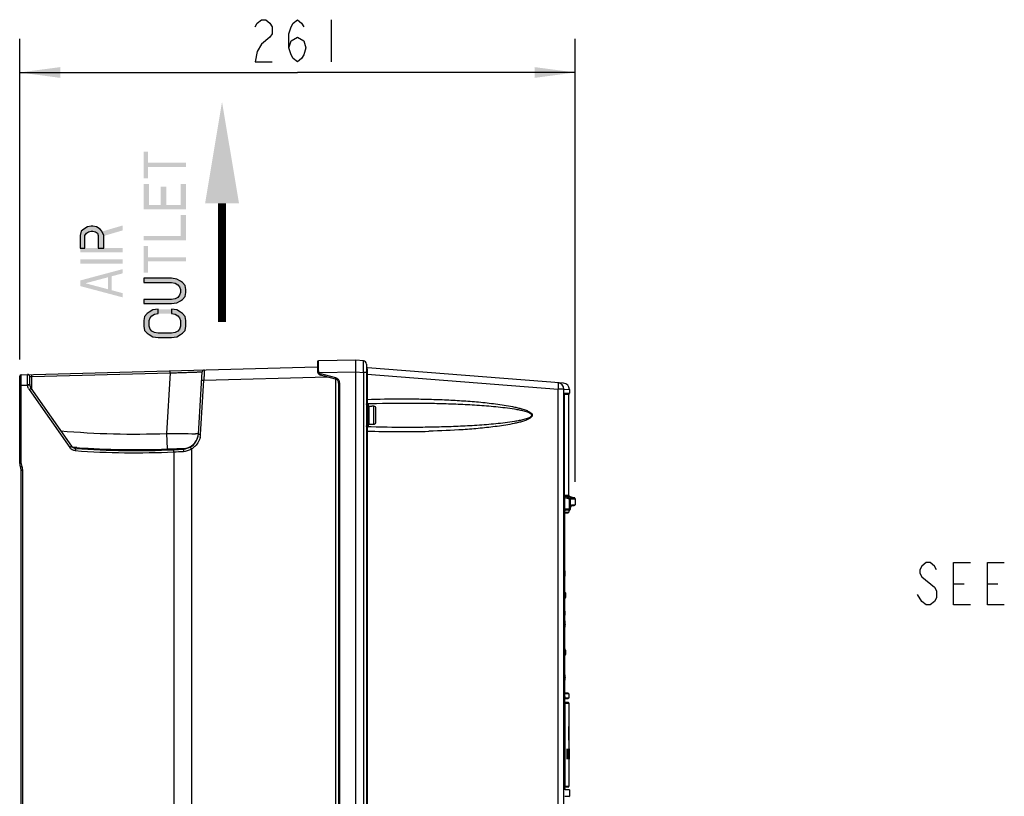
# Model space of a CAD drawing. Header units: inches. Extents: x 0 to 117, y 0 to 83.
# Tile 18 of 75: x 48 to 66, y 48 to 62. Entities that reach past the tile are written whole.
import ezdxf

# ---------------------------------------------------------------- set-up
doc = ezdxf.new("R2010")
doc.units = ezdxf.units.IN
doc.header["$LTSCALE"] = 6.431102
doc.header["$MEASUREMENT"] = 0
doc.layers.get('0').update_dxf_attribs({"linetype": 'CONTINUOUS'})
doc.styles.get("Standard").update_dxf_attribs({"font": 'txt', "width": 0.8})
doc.dimstyles.new('DIMSTYLE_1', dxfattribs={"dimtxt": 0.78125, "dimasz": 0.75, "dimexe": 0.18, "dimexo": 0.0625, "dimgap": 0.09, "dimtad": 1, "dimdec": 0, "dimzin": 4, "dimdsep": 46, "dimtxsty": 'STANDARD', "dimblk": '_FILLED', "dimblk1": '_FILLED', "dimblk2": '_FILLED', "dimcen": 0.09, "dimadec": 0, "dimazin": 0, "dimtfac": 1, "dimtdec": 0, "dimtofl": 0, "dimtmove": 0, "dimatfit": 3, "dimldrblk": '_FILLED', "dimfxl": 1, "dimtolj": 1, "dimtzin": 4, "dimarcsym": 0})

# ---------------------------------------------------------------- blocks, each defined once
blk = doc.blocks.new('_FILLED')
at = {"color": 0, "linetype": 'BYBLOCK'}
blk.add_solid([(0, 0), (-1, 0.133), (-1, -0.133)], dxfattribs=at)
blk = doc.blocks.new('*D11')
at = {"color": 7, "linetype": 'CONTINUOUS'}
for p, q in [((47.583, 55.66), (47.583, 61.589)), ((57.847, 53.396), (57.847, 61.589)), ((47.583, 60.964), (52.715, 60.964)), ((57.847, 60.964), (52.715, 60.964))]:
    blk.add_line(p, q, dxfattribs=at)
at = {"color": 7, "linetype": 'CONTINUOUS', "xscale": 0.75, "yscale": 0.75, "zscale": 0.75, "rotation": 180}
blk.add_blockref('_FILLED', (47.583, 60.964), dxfattribs=at)
at = {"color": 7, "linetype": 'CONTINUOUS', "xscale": 0.75, "yscale": 0.75, "zscale": 0.75}
blk.add_blockref('_FILLED', (57.847, 60.964), dxfattribs=at)
blk = doc.blocks.new('SYMBOL_0_BL1', base_point=(51.322, 58.386))
at = {"color": 7, "linetype": 'CONTINUOUS', "const_width": 0.15}
blk.add_lwpolyline([(51.322, 58.547), (51.323, 56.351)], dxfattribs=at)
at = {"color": 7, "linetype": 'CONTINUOUS'}
blk.add_solid([(51.635, 58.547), (51.322, 60.422), (51.01, 58.547)], dxfattribs=at)

msp = doc.modelspace()

# ---------------------------------------------------------------- hatches: boundary and pattern name
at = {"linetype": 'CONTINUOUS'}
for points in [[(48.702, 57.718), (48.786, 57.718), (48.786, 57.953), (48.819, 57.992), (48.852, 58.018), (48.902, 58.031), (48.935, 58.031), (48.985, 58.018), (49.018, 57.992), (49.035, 57.953), (49.035, 57.718), (49.135, 57.718), (49.135, 57.953), (49.101, 58.031), (49.068, 58.07), (49.002, 58.109), (48.935, 58.122), (48.902, 58.122), (48.835, 58.109), (48.769, 58.07), (48.719, 58.031), (48.702, 57.953)], [(49.874, 56.69), (50.39, 56.69), (50.489, 56.703), (50.556, 56.742), (50.589, 56.768), (50.639, 56.82), (50.656, 56.898), (50.656, 56.95), (50.639, 57.028), (50.589, 57.08), (50.556, 57.106), (50.489, 57.145), (50.39, 57.159), (49.874, 57.159), (49.874, 57.08), (50.39, 57.08), (50.456, 57.067), (50.506, 57.041), (50.539, 57.002), (50.556, 56.95), (50.556, 56.898), (50.539, 56.846), (50.506, 56.807), (50.456, 56.781), (50.39, 56.768), (49.874, 56.768)], [(50.14, 56.586), (50.041, 56.573), (49.974, 56.534), (49.941, 56.507), (49.891, 56.455), (49.874, 56.377), (49.874, 56.273), (49.891, 56.195), (49.941, 56.143), (49.974, 56.117), (50.041, 56.078), (50.14, 56.065), (50.39, 56.065), (50.489, 56.078), (50.556, 56.117), (50.589, 56.143), (50.639, 56.195), (50.656, 56.273), (50.656, 56.377), (50.639, 56.455), (50.589, 56.507), (50.556, 56.534), (50.489, 56.573), (50.39, 56.586), (50.39, 56.507), (50.456, 56.494), (50.506, 56.468), (50.539, 56.429), (50.556, 56.377), (50.556, 56.273), (50.539, 56.221), (50.506, 56.182), (50.456, 56.156), (50.39, 56.143), (50.14, 56.143), (50.074, 56.156), (50.024, 56.182), (49.991, 56.221), (49.974, 56.273), (49.974, 56.377), (49.991, 56.429), (50.024, 56.468), (50.074, 56.494), (50.14, 56.507)]]:
    msp.add_hatch(color=7, dxfattribs=at).paths.add_polyline_path(points)

# ---------------------------------------------------------------- linework, layer by layer
at = {"color": 7, "linetype": 'CONTINUOUS'}
for p, q in [((53.34, 61.94), (53.34, 61.159)), ((47.612, 55.377), (53.081, 55.52)), ((53.083, 55.612), (53.083, 55.447)), ((53.102, 55.603), (53.103, 55.631)), ((53.102, 55.581), (53.102, 55.603)), ((53.102, 55.568), (53.102, 55.581)), ((53.102, 55.507), (53.102, 55.568)), ((53.103, 55.465), (53.102, 55.507)), ((53.792, 55.644), (53.103, 55.632)), ((53.934, 55.632), (53.792, 55.644)), ((53.989, 55.573), (53.989, 37.852)), ((57.632, 55.22), (54.007, 55.506)), ((47.583, 53.734), (47.583, 55.347)), ((47.612, 55.376), (47.612, 55.377)), ((47.77, 55.192), (47.769, 55.341)), ((47.808, 55.344), (47.807, 55.382)), ((47.808, 55.344), (50.363, 55.411)), ((47.81, 55.099), (47.808, 55.344)), ((50.363, 55.411), (50.295, 54.291)), ((50.363, 55.411), (50.362, 55.449)), ((50.885, 54.276), (50.955, 55.429)), ((50.986, 55.276), (53.273, 55.336)), ((53.103, 55.451), (53.103, 55.465)), ((53.112, 55.415), (53.792, 55.428)), ((53.419, 55.297), (53.142, 55.371)), ((53.423, 55.316), (53.146, 55.39)), ((53.792, 37.608), (53.792, 55.428)), ((53.792, 55.428), (53.937, 55.417)), ((53.937, 55.417), (53.937, 37.852)), ((53.989, 55.417), (53.937, 55.417)), ((54.006, 55.388), (53.989, 55.388)), ((54.006, 55.388), (54.006, 54.921)), ((54.006, 55.388), (57.535, 55.11)), ((47.612, 55.18), (47.583, 55.18)), ((47.612, 55.241), (47.612, 55.279)), ((47.612, 55.201), (47.612, 55.241)), ((47.612, 55.181), (47.612, 55.201)), ((47.612, 55.181), (47.73, 55.182)), ((47.612, 53.734), (47.612, 55.181)), ((47.791, 55.126), (48.541, 54.054)), ((50.925, 54.274), (50.986, 55.276)), ((53.418, 55.297), (53.418, 30.289)), ((53.477, 55.221), (53.477, 37.918)), ((53.496, 55.221), (53.477, 55.221)), ((53.496, 37.918), (53.496, 55.221)), ((47.758, 55.103), (48.508, 54.032)), ((57.535, 30.656), (57.535, 55.11)), ((57.639, 55.11), (57.535, 55.11)), ((57.639, 30.646), (57.639, 55.11)), ((57.639, 55.11), (57.741, 55.102)), ((57.65, 55.025), (57.735, 55.025)), ((57.729, 55.012), (57.65, 55.012)), ((57.65, 53.144), (57.65, 55.009)), ((57.65, 55.009), (57.65, 55.009)), ((57.653, 55.037), (57.741, 55.037)), ((57.729, 53.149), (57.729, 55.012)), ((57.741, 55.103), (57.741, 55.037)), ((54.001, 54.431), (54.001, 54.824)), ((54.001, 54.824), (54.028, 54.824)), ((54.007, 54.85), (54.006, 54.87)), ((54.008, 54.824), (54.008, 54.844)), ((54.028, 54.431), (54.028, 54.824)), ((54.04, 54.462), (54.04, 54.793)), ((54.04, 54.793), (54.087, 54.793)), ((54.087, 54.792), (54.087, 54.793)), ((54.127, 54.792), (54.087, 54.792)), ((54.127, 54.463), (54.127, 54.792)), ((54.174, 54.847), (54.287, 54.849)), ((54.166, 54.503), (54.166, 54.752)), ((54.001, 54.431), (54.028, 54.431)), ((54.007, 54.405), (54.006, 54.385)), ((54.008, 54.413), (54.008, 54.431)), ((54.076, 54.411), (54.008, 54.413)), ((54.04, 54.462), (54.087, 54.462)), ((54.087, 54.462), (54.087, 54.463)), ((54.087, 54.463), (54.127, 54.463)), ((50.295, 54.291), (50.306, 54.004)), ((50.83, 54.287), (50.885, 54.287)), ((50.911, 54.274), (50.925, 54.274)), ((54.006, 54.334), (54.006, 43.503)), ((48.601, 54.031), (48.56, 54.034)), ((48.598, 54.017), (48.61, 54.016)), ((48.617, 54.03), (48.601, 54.031)), ((48.61, 54.016), (48.613, 54.015)), ((48.613, 54.015), (48.614, 54.015)), ((48.614, 54.015), (48.615, 54.013)), ((48.642, 54.029), (48.617, 54.03)), ((50.43, 53.95), (50.43, 31.132)), ((50.607, 54.01), (50.607, 53.999)), ((50.607, 53.999), (50.609, 53.959)), ((50.756, 54.003), (50.756, 31.089)), ((47.612, 53.734), (47.584, 53.734)), ((47.611, 31.872), (47.611, 53.605)), ((47.64, 53.605), (47.611, 53.605)), ((47.64, 31.872), (47.64, 53.605)), ((57.648, 53.144), (57.65, 53.144)), ((57.65, 53.149), (57.729, 53.149)), ((57.654, 53.134), (57.686, 53.134)), ((57.658, 53.13), (57.745, 53.098)), ((57.658, 53.13), (57.66, 53.13)), ((57.686, 53.134), (57.738, 53.134)), ((57.738, 53.134), (57.739, 53.134)), ((57.739, 53.134), (57.828, 53.102)), ((57.644, 52.891), (57.644, 53.108)), ((57.659, 53.108), (57.644, 53.108)), ((57.659, 52.891), (57.659, 53.108)), ((57.659, 53.108), (57.739, 53.079)), ((57.739, 53.079), (57.739, 52.891)), ((57.754, 53.079), (57.739, 53.079)), ((57.781, 53.098), (57.745, 53.098)), ((57.754, 53.079), (57.754, 52.891)), ((57.755, 53.083), (57.847, 53.084)), ((57.768, 52.95), (57.765, 52.934)), ((57.768, 52.946), (57.765, 52.931)), ((57.767, 52.953), (57.766, 52.954)), ((57.77, 52.957), (57.768, 52.95)), ((57.77, 52.954), (57.768, 52.946)), ((57.77, 52.957), (57.83, 52.957)), ((57.777, 52.973), (57.846, 52.973)), ((57.826, 53.099), (57.781, 53.098)), ((57.837, 53.099), (57.826, 53.099)), ((57.846, 52.973), (57.847, 52.973)), ((57.847, 53.084), (57.847, 52.973)), ((57.659, 52.891), (57.644, 52.891)), ((57.645, 52.871), (57.645, 52.884)), ((57.651, 52.86), (57.651, 52.864)), ((57.651, 52.863), (57.651, 52.863)), ((57.653, 52.865), (57.655, 52.863)), ((57.655, 47.791), (57.655, 52.871)), ((57.739, 52.891), (57.659, 52.891)), ((57.659, 52.825), (57.659, 52.83)), ((57.659, 52.823), (57.717, 52.824)), ((57.662, 52.838), (57.662, 52.838)), ((57.662, 52.838), (57.732, 52.838)), ((57.739, 52.872), (57.664, 52.871)), ((57.718, 52.824), (57.732, 52.838)), ((57.732, 52.872), (57.732, 52.838)), ((57.754, 52.891), (57.739, 52.891)), ((57.756, 52.888), (57.755, 52.884)), ((57.755, 52.888), (57.755, 52.884)), ((57.755, 52.884), (57.755, 52.884)), ((57.765, 52.934), (57.764, 52.926)), ((57.663, 51.702), (57.663, 51.699)), ((64.839, 51.512), (65.034, 51.512)), ((65.464, 51.512), (65.659, 51.512)), ((57.659, 51.287), (57.661, 51.313)), ((57.661, 51.348), (57.661, 51.251)), ((57.662, 51.313), (57.662, 51.317)), ((57.663, 51.344), (57.663, 51.343)), ((57.663, 51.253), (57.663, 51.344)), ((57.669, 51.336), (57.669, 51.259)), ((57.663, 51.251), (57.658, 51.251)), ((57.661, 51.258), (57.66, 51.289)), ((57.661, 51.252), (57.661, 51.253)), ((57.663, 51.257), (57.663, 51.257)), ((57.663, 51.254), (57.663, 51.254)), ((57.663, 51.253), (57.663, 51.253)), ((57.663, 50.97), (57.663, 50.967)), ((57.663, 50.763), (57.663, 50.76)), ((57.661, 50.286), (57.659, 50.263)), ((57.66, 50.233), (57.661, 50.197)), ((57.661, 50.292), (57.661, 50.194)), ((57.663, 50.198), (57.663, 50.29)), ((57.669, 50.284), (57.669, 50.206)), ((57.663, 49.782), (57.663, 49.78)), ((57.718, 49.49), (57.659, 49.491)), ((57.718, 49.49), (57.732, 49.476)), ((57.655, 49.389), (57.72, 49.391)), ((57.721, 49.315), (57.655, 49.315)), ((57.659, 49.4), (57.673, 49.401)), ((57.732, 49.476), (57.662, 49.476)), ((57.662, 49.476), (57.662, 49.476)), ((57.673, 49.401), (57.714, 49.402)), ((57.714, 49.402), (57.73, 49.402)), ((57.73, 49.402), (57.732, 49.403)), ((57.732, 49.476), (57.732, 49.403)), ((57.732, 49.403), (57.732, 49.403)), ((57.732, 49.403), (57.732, 49.403)), ((57.655, 49.303), (57.732, 49.303)), ((57.656, 49.303), (57.656, 47.791)), ((57.732, 49.303), (57.732, 48.876)), ((57.729, 48.876), (57.733, 48.876)), ((57.735, 48.62), (57.731, 48.62)), ((57.732, 48.62), (57.732, 48.462)), ((57.698, 48.271), (57.698, 48.458)), ((57.702, 48.458), (57.698, 48.458)), ((57.702, 48.271), (57.702, 48.458)), ((57.708, 48.386), (57.708, 48.458)), ((57.729, 48.462), (57.725, 48.462)), ((57.729, 48.432), (57.729, 48.43)), ((57.729, 48.43), (57.729, 48.423)), ((57.729, 48.422), (57.729, 48.404)), ((57.729, 48.404), (57.729, 48.399)), ((57.729, 48.399), (57.729, 48.392)), ((57.734, 48.458), (57.73, 48.458)), ((57.73, 48.334), (57.73, 48.399)), ((57.731, 48.424), (57.731, 48.42)), ((57.731, 48.411), (57.731, 48.406)), ((57.731, 48.406), (57.731, 48.399)), ((57.734, 48.458), (57.734, 48.406)), ((57.734, 48.399), (57.734, 48.34)), ((57.702, 48.271), (57.698, 48.271)), ((57.708, 48.271), (57.708, 48.356)), ((57.711, 48.386), (57.711, 48.356)), ((57.714, 48.292), (57.714, 48.313)), ((57.729, 48.268), (57.726, 48.268)), ((57.729, 48.357), (57.729, 48.365)), ((57.729, 48.347), (57.729, 48.357)), ((57.73, 48.326), (57.73, 48.334)), ((57.73, 48.275), (57.73, 48.272)), ((57.73, 48.271), (57.734, 48.271)), ((57.731, 48.311), (57.731, 48.307)), ((57.732, 48.268), (57.732, 47.767)), ((57.732, 48.268), (57.736, 48.268)), ((57.734, 48.336), (57.734, 48.271)), ((57.736, 48.27), (57.736, 48.268)), ((57.656, 47.767), (57.732, 47.767)), ((57.656, 47.756), (57.72, 47.756)), ((57.741, 47.703), (57.666, 47.701)), ((57.741, 47.703), (57.741, 47.582)), ((57.653, 47.582), (57.741, 47.582))]:
    msp.add_line(p, q, dxfattribs=at)
for points in [[(51.934, 61.81), (51.973, 61.875), (52.051, 61.94), (52.129, 61.94), (52.207, 61.875), (52.246, 61.81), (52.246, 61.68), (52.207, 61.615), (52.051, 61.485)], [(52.559, 61.419), (52.598, 61.55), (52.715, 61.615), (52.832, 61.55), (52.871, 61.419), (52.832, 61.289), (52.793, 61.224), (52.715, 61.159), (52.637, 61.224), (52.598, 61.289), (52.559, 61.419), (52.559, 61.68), (52.598, 61.81), (52.637, 61.875), (52.715, 61.94), (52.793, 61.875), (52.832, 61.81)], [(52.051, 61.485), (51.973, 61.354), (51.934, 61.159), (52.246, 61.159)], [(48.702, 57.718), (48.786, 57.718), (48.786, 57.953), (48.819, 57.992), (48.852, 58.018), (48.902, 58.031), (48.935, 58.031), (48.985, 58.018), (49.018, 57.992), (49.035, 57.953), (49.035, 57.718), (49.135, 57.718), (49.135, 57.953), (49.101, 58.031), (49.068, 58.07), (49.002, 58.109), (48.935, 58.122), (48.902, 58.122), (48.835, 58.109), (48.769, 58.07), (48.719, 58.031), (48.702, 57.953), (48.702, 57.718)], [(49.874, 56.69), (50.39, 56.69), (50.489, 56.703), (50.556, 56.742), (50.589, 56.768), (50.639, 56.82), (50.656, 56.898), (50.656, 56.95), (50.639, 57.028), (50.589, 57.08), (50.556, 57.106), (50.489, 57.145), (50.39, 57.159), (49.874, 57.159), (49.874, 57.08), (50.39, 57.08), (50.456, 57.067), (50.506, 57.041), (50.539, 57.002), (50.556, 56.95), (50.556, 56.898), (50.539, 56.846), (50.506, 56.807), (50.456, 56.781), (50.39, 56.768), (49.874, 56.768), (49.874, 56.69)], [(50.14, 56.586), (50.041, 56.573), (49.974, 56.534), (49.941, 56.507), (49.891, 56.455), (49.874, 56.377), (49.874, 56.273), (49.891, 56.195), (49.941, 56.143), (49.974, 56.117), (50.041, 56.078), (50.14, 56.065), (50.39, 56.065), (50.489, 56.078), (50.556, 56.117), (50.589, 56.143), (50.639, 56.195), (50.656, 56.273), (50.656, 56.377), (50.639, 56.455), (50.589, 56.507), (50.556, 56.534), (50.489, 56.573), (50.39, 56.586), (50.39, 56.507), (50.456, 56.494), (50.506, 56.468), (50.539, 56.429), (50.556, 56.377), (50.556, 56.273), (50.539, 56.221), (50.506, 56.182), (50.456, 56.156), (50.39, 56.143), (50.14, 56.143), (50.074, 56.156), (50.024, 56.182), (49.991, 56.221), (49.974, 56.273), (49.974, 56.377), (49.991, 56.429), (50.024, 56.468), (50.074, 56.494), (50.14, 56.507), (50.14, 56.586)], [(57.65, 55.009), (57.65, 55.012), (57.65, 55.015), (57.65, 55.017), (57.65, 55.02), (57.65, 55.022), (57.65, 55.024), (57.651, 55.026), (57.651, 55.027), (57.651, 55.029)], [(53.989, 54.823), (53.989, 54.826), (53.99, 54.83), (53.992, 54.833), (53.994, 54.836), (53.997, 54.838), (54, 54.84), (54.003, 54.842), (54.007, 54.842), (54.008, 54.842)], [(54.008, 54.842), (54.077, 54.844), (54.174, 54.847)], [(54, 54.415), (53.997, 54.417), (53.994, 54.419), (53.992, 54.422), (53.99, 54.425), (53.989, 54.429)], [(54.008, 54.413), (54.007, 54.413), (54.003, 54.413), (54, 54.415)], [(54.287, 54.406), (54.173, 54.408), (54.076, 54.411)], [(48.584, 54.022), (48.58, 54.023), (48.575, 54.026), (48.571, 54.028), (48.566, 54.031), (48.562, 54.034), (48.558, 54.037), (48.554, 54.041), (48.549, 54.045), (48.546, 54.049)], [(48.6, 54.017), (48.6, 54.017), (48.601, 54.017), (48.6, 54.017), (48.599, 54.017), (48.598, 54.017), (48.595, 54.018), (48.592, 54.019), (48.588, 54.02), (48.584, 54.022)], [(57.652, 53.137), (57.651, 53.139), (57.65, 53.141), (57.65, 53.143), (57.65, 53.145)], [(57.657, 53.131), (57.657, 53.131), (57.656, 53.132), (57.656, 53.132), (57.655, 53.133), (57.654, 53.134), (57.653, 53.136), (57.652, 53.137)], [(57.755, 53.083), (57.755, 53.083), (57.755, 53.083), (57.755, 53.083), (57.755, 53.082), (57.755, 53.082), (57.754, 53.081), (57.754, 53.081), (57.754, 53.08), (57.754, 53.079)], [(57.77, 52.954), (57.77, 52.955), (57.771, 52.957), (57.771, 52.959), (57.772, 52.961), (57.772, 52.962), (57.772, 52.962)], [(57.847, 53.084), (57.847, 53.086), (57.846, 53.089), (57.845, 53.091), (57.843, 53.094), (57.841, 53.096), (57.839, 53.098), (57.837, 53.099)], [(57.651, 52.863), (57.651, 52.863), (57.651, 52.863), (57.651, 52.863), (57.651, 52.863), (57.652, 52.864), (57.653, 52.866), (57.654, 52.867)], [(57.654, 52.867), (57.656, 52.869), (57.659, 52.87), (57.662, 52.871), (57.664, 52.871)], [(57.739, 52.872), (57.741, 52.872), (57.743, 52.872), (57.746, 52.873), (57.747, 52.874), (57.749, 52.875), (57.751, 52.877), (57.752, 52.878), (57.753, 52.88), (57.754, 52.881), (57.755, 52.883), (57.755, 52.884)], [(57.754, 52.891), (57.754, 52.89), (57.754, 52.89), (57.755, 52.889), (57.755, 52.888), (57.755, 52.888), (57.755, 52.888), (57.755, 52.888), (57.755, 52.888), (57.755, 52.888)], [(64.526, 51.772), (64.487, 51.837), (64.409, 51.902), (64.331, 51.902), (64.253, 51.837), (64.214, 51.772), (64.214, 51.707), (64.253, 51.642)], [(65.151, 51.121), (64.839, 51.121), (64.839, 51.902), (65.151, 51.902)], [(65.776, 51.121), (65.464, 51.121), (65.464, 51.902), (65.776, 51.902)], [(64.253, 51.642), (64.487, 51.447), (64.526, 51.381), (64.526, 51.251), (64.487, 51.186), (64.409, 51.121), (64.331, 51.121), (64.253, 51.186), (64.175, 51.316)], [(57.66, 51.252), (57.662, 51.253), (57.663, 51.254)], [(57.663, 51.253), (57.662, 51.252), (57.661, 51.251), (57.661, 51.251), (57.66, 51.252), (57.66, 51.252)], [(57.661, 51.253), (57.661, 51.255), (57.661, 51.257), (57.662, 51.257), (57.662, 51.258), (57.662, 51.257), (57.662, 51.257)], [(57.663, 51.253), (57.663, 51.252), (57.662, 51.252), (57.662, 51.252), (57.662, 51.252), (57.662, 51.251), (57.661, 51.251), (57.661, 51.252), (57.661, 51.253)], [(57.663, 51.257), (57.663, 51.257), (57.663, 51.256)], [(57.663, 51.253), (57.663, 51.253), (57.663, 51.253)], [(57.663, 50.289), (57.662, 50.291), (57.661, 50.292), (57.661, 50.292), (57.661, 50.292)], [(57.661, 50.292), (57.661, 50.292), (57.661, 50.291)], [(57.663, 50.287), (57.663, 50.287), (57.662, 50.286), (57.662, 50.286), (57.661, 50.287), (57.661, 50.288)], [(57.663, 50.289), (57.663, 50.288), (57.662, 50.288)], [(57.662, 50.288), (57.663, 50.287), (57.663, 50.287)], [(57.656, 49.306), (57.656, 49.306), (57.656, 49.306), (57.656, 49.305), (57.656, 49.305), (57.656, 49.304), (57.656, 49.304), (57.656, 49.304), (57.656, 49.303), (57.656, 49.303)]]:
    msp.add_lwpolyline(points, dxfattribs=at)
for centre, radius, start, end in [((53.103, 55.612), 0.0197, 91, 180.001), ((53.93, 55.573), 0.0591, 0, 85.5), ((54.008, 55.525), 0.0197, 180, 265.5), ((47.613, 55.347), 0.0295, 91.5077, 180.0049), ((47.729, 55.341), 0.0394, 0.4946, 91.4986), ((50.994, 55.426), 0.0394, 91.497, 176.5), ((53.162, 55.447), 0.0787, 180, 255), ((53.176, 55.451), 0.0736, 180.2642, 183.5132), ((53.174, 55.451), 0.0717, 183.4879, 193.3802), ((53.163, 55.45), 0.0618, 250.0847, 254.6031), ((61.311, 55.416), 7.306, 179.4863, 179.6566), ((59.629, 55.424), 5.623, 179.6441, 179.7741), ((57.81, 55.43), 3.805, 179.7468, 180.6264), ((47.793, 54.612), 0.574, 94.8945, 96.2323), ((47.888, 55.193), 0.118, 180.5052, 215), ((53.398, 55.221), 0.0787, 0, 75), ((53.398, 55.222), 0.098, 16.433, 24.5684), ((57.521, 55.11), 0.118, 0, 85.5), ((57.623, 55.102), 0.118, 359.9943, 85.4999), ((47.887, 55.194), 0.158, 208.0918, 214.9957), ((57.745, 55.012), 0.0157, 128.6822, 180), ((57.725, 55.037), 0.0157, 308.6822, 360), ((56.235, 54.911), 2.229, 179.7465, 180.5727), ((55.747, 54.906), 1.741, 180.5791, 181.1916), ((49.71, 69.755), 15.476, 264.9228, 272.1639), ((51.009, 116.468), 62.182, 269.34179, 269.83491), ((50.589, 54.294), 0.296, 299.6893, 356.4985), ((50.589, 54.305), 0.297, 345.4108, 354.3513), ((50.583, 54.294), 0.342, 347.2847, 356.5997), ((55.744, 54.349), 1.738, 178.8221, 179.4372), ((56.463, 54.344), 2.457, 179.4771, 180.2257), ((54.629, 73.098), 18.774, 268.0982, 271.5727), ((48.62, 54.113), 0.0981, 215.7899, 220.7061), ((50.59, 54.297), 0.337, 299.5515, 308.954), ((48.621, 54.111), 0.138, 237.538, 243.2467), ((49.72, 69.756), 15.822, 265.9819, 272.572), ((49.72, 69.757), 15.783, 265.9864, 272.5719), ((49.71, 69.755), 15.763, 266.1155, 272.1663), ((49.708, 69.778), 15.804, 272.6108, 273.2584), ((49.715, 69.782), 15.848, 272.5846, 273.2323), ((47.741, 53.734), 0.157, 179.9999, 204.1468), ((47.742, 53.734), 0.129, 180.0353, 182.6963), ((47.74, 53.734), 0.128, 182.7041, 204.1187), ((47.451, 53.604), 0.189, 21.4529, 24.1146), ((47.452, 53.605), 0.187, 8.0698, 21.4448), ((47.453, 53.605), 0.157, 0.0001, 24.1468), ((47.451, 53.605), 0.188, 0.0262, 8.0148), ((57.745, 53.149), 0.0157, 180, 249.9632), ((57.831, 52.973), 0.0157, 270.3, 0.0002), ((57.886, 52.89), 0.243, 179.8993, 181.3042), ((53.959, 53.738), 3.89, 347.3802, 347.962), ((53.941, 53.737), 3.908, 347.5137, 348.0949), ((57.033, 51.702), 0.63, 359.8877, 4.4111), ((57.033, 51.699), 0.63, 355.5889, 0.1123), ((57.707, 51.329), 0.0473, 161.6741, 166.1484), ((57.308, 51.285), 0.354, 351.456, 353.9485), ((57.661, 51.259), 0.00787, 270, 360), ((57.308, 50.97), 0.354, 359.7329, 8.4135), ((57.308, 50.966), 0.354, 351.5746, 0.2671), ((57.033, 50.763), 0.63, 359.8877, 6.359), ((57.033, 50.76), 0.63, 355.5889, 0.1123), ((57.308, 50.265), 0.354, 4.3534, 7.3467), ((57.661, 50.284), 0.00787, 0, 90), ((57.033, 49.782), 0.63, 359.8877, 4.4111), ((57.033, 49.78), 0.63, 355.5889, 0.1123), ((57.867, 49.426), 0.211, 180.2399, 181.3978), ((57.852, 49.425), 0.196, 181.3889, 182.5473), ((57.721, 49.403), 0.0118, 272.0002, 0.0018), ((57.721, 49.303), 0.0118, 0, 90), ((57.947, 48.44), 0.22, 176.3478, 177.3771), ((56.797, 48.409), 0.933, 0.2967, 0.9098), ((55.426, 48.402), 2.304, 359.9386, 0.3169), ((57.353, 48.436), 0.378, 1.59, 1.934), ((57.203, 48.432), 0.528, 1.3185, 1.5925), ((56.838, 48.424), 0.893, 0.6971, 1.2882), ((56.257, 48.416), 1.474, 0.5923, 0.7311), ((55.74, 48.411), 1.992, 0.3639, 0.588), ((54.363, 48.403), 3.368, 0.1244, 0.276), ((57.455, 48.289), 0.276, 357.1512, 358.0676), ((53.293, 48.335), 4.439, 359.8145, 359.9456), ((54.397, 48.331), 3.334, 359.6561, 359.8161), ((55.888, 48.321), 1.844, 359.2054, 359.5754), ((56.479, 48.313), 1.252, 359.0293, 359.1905), ((56.848, 48.306), 0.883, 358.6293, 359.0422), ((57.203, 48.298), 0.528, 358.0463, 358.635), ((58.367, 47.791), 0.711, 180.0007, 180.9294), ((58.33, 47.791), 0.675, 180.914, 182.3008), ((57.721, 47.767), 0.0118, 270, 360), ((57.725, 47.582), 0.0157, 308.6822, 360)]:
    msp.add_arc(centre, radius, start, end, dxfattribs=at)
for centre, major_axis, ratio, start_param, end_param in [((46.709, 47.701), (0, 50.583), 0.217932, -1.55264, -1.54758), ((46.713, 47.701), (0, 50.583), 0.217932, 4.730545, 4.735605), ((46.713, 45.099), (0, 50.583), 0.217932, -1.508035, -1.507624), ((46.713, 51.225), (0, 50.583), 0.217932, -1.62923, -1.628819), ((46.713, 46.225), (0, 48.403), 0.227749, -1.527644, -1.526785)]:
    msp.add_ellipse(centre, major_axis=major_axis, ratio=ratio, start_param=start_param, end_param=end_param, dxfattribs=at)
for points, knots in [([(53.792, 55.428), (53.793, 55.455), (53.794, 55.495), (53.795, 55.546), (53.795, 55.579), (53.795, 55.604), (53.795, 55.626), (53.792, 55.635), (53.793, 55.644), (53.792, 55.644)], [0, 0, 0, 0, 0.382641, 0.555368, 0.706695, 0.830931, 0.923238, 0.980194, 1, 1, 1, 1]), ([(53.937, 55.417), (53.938, 55.445), (53.938, 55.484), (53.938, 55.535), (53.938, 55.568), (53.938, 55.593), (53.938, 55.614), (53.935, 55.624), (53.936, 55.632), (53.934, 55.632)], [0, 0, 0, 0, 0.382354, 0.554942, 0.706127, 0.830221, 0.922446, 0.979541, 1, 1, 1, 1]), ([(54.006, 55.481), (54.006, 55.487), (54.006, 55.496), (54.007, 55.502), (54.006, 55.506), (54.007, 55.506)], [0, 0, 0, 0, 0.744166, 0.934968, 1, 1, 1, 1]), ([(47.612, 55.279), (47.612, 55.291), (47.612, 55.323), (47.611, 55.356), (47.612, 55.376)], [0, 0, 0, 0, 0.380718, 1, 1, 1, 1]), ([(47.73, 55.194), (47.729, 55.218), (47.729, 55.253), (47.728, 55.297), (47.728, 55.325), (47.728, 55.347), (47.727, 55.365), (47.73, 55.373), (47.727, 55.38), (47.728, 55.38)], [0, 0, 0, 0, 0.386786, 0.559602, 0.710286, 0.833534, 0.924839, 0.980979, 1, 1, 1, 1]), ([(47.769, 55.341), (47.769, 55.342), (47.775, 55.341), (47.781, 55.343), (47.794, 55.343), (47.803, 55.343), (47.808, 55.344)], [0, 0, 0, 0, 0.076891, 0.293765, 0.618036, 1, 1, 1, 1]), ([(50.363, 55.411), (50.402, 55.412), (50.477, 55.414), (50.587, 55.418), (50.688, 55.421), (50.776, 55.424), (50.841, 55.426), (50.883, 55.427), (50.908, 55.428), (50.927, 55.428), (50.943, 55.429), (50.949, 55.427), (50.955, 55.429), (50.955, 55.429)], [0, 0, 0, 0, 0.194838, 0.382199, 0.555011, 0.706631, 0.831162, 0.881706, 0.923754, 0.956876, 0.980775, 0.995184, 1, 1, 1, 1]), ([(50.993, 55.465), (50.995, 55.466), (50.992, 55.458), (50.994, 55.45), (50.992, 55.431), (50.992, 55.408), (50.99, 55.38), (50.989, 55.335), (50.987, 55.3), (50.986, 55.276)], [0, 0, 0, 0, 0.01926, 0.076244, 0.168768, 0.293246, 0.44475, 0.617536, 1, 1, 1, 1]), ([(53.103, 55.451), (53.098, 55.45), (53.093, 55.45), (53.083, 55.449), (53.083, 55.447)], [0, 0, 0, 0, 0.693284, 1, 1, 1, 1]), ([(53.096, 55.405), (53.096, 55.405), (53.099, 55.406), (53.102, 55.41), (53.108, 55.413), (53.112, 55.415)], [0, 0, 0, 0, 0.07597, 0.291717, 1, 1, 1, 1]), ([(53.146, 55.39), (53.145, 55.386), (53.143, 55.379), (53.143, 55.374), (53.141, 55.371), (53.142, 55.371)], [0, 0, 0, 0, 0.706967, 0.923394, 1, 1, 1, 1]), ([(53.423, 55.316), (53.422, 55.312), (53.42, 55.305), (53.42, 55.3), (53.418, 55.297), (53.419, 55.297)], [0, 0, 0, 0, 0.707234, 0.923549, 1, 1, 1, 1]), ([(47.73, 55.194), (47.735, 55.194), (47.744, 55.194), (47.757, 55.194), (47.764, 55.193), (47.77, 55.193), (47.77, 55.192)], [0, 0, 0, 0, 0.379732, 0.703853, 0.920737, 1, 1, 1, 1]), ([(47.77, 55.186), (47.77, 55.186), (47.766, 55.185), (47.762, 55.186), (47.753, 55.185), (47.747, 55.184), (47.744, 55.184)], [0, 0, 0, 0, 0.071101, 0.275597, 0.595018, 1, 1, 1, 1]), ([(47.758, 55.103), (47.762, 55.106), (47.773, 55.113), (47.783, 55.121), (47.791, 55.125)], [0, 0, 0, 0, 0.344991, 1, 1, 1, 1]), ([(50.946, 55.279), (50.946, 55.28), (50.952, 55.277), (50.958, 55.279), (50.971, 55.277), (50.981, 55.276), (50.986, 55.276)], [0, 0, 0, 0, 0.083891, 0.294399, 0.601765, 1, 1, 1, 1]), ([(57.535, 55.11), (57.537, 55.125), (57.538, 55.152), (57.538, 55.191), (57.536, 55.211), (57.533, 55.228), (57.53, 55.228)], [0, 0, 0, 0, 0.376401, 0.695768, 0.911843, 1, 1, 1, 1]), ([(57.65, 55.009), (57.65, 55.015), (57.65, 55.024), (57.651, 55.034), (57.653, 55.036)], [0, 0, 0, 0, 0.648427, 1, 1, 1, 1]), ([(54.006, 54.921), (54.217, 54.927), (54.534, 54.933), (54.956, 54.929), (55.273, 54.921), (55.589, 54.907), (55.853, 54.89), (56.063, 54.873), (56.221, 54.857), (56.378, 54.838), (56.535, 54.816), (56.665, 54.793), (56.768, 54.771), (56.845, 54.751), (56.921, 54.728), (56.982, 54.703), (57.027, 54.675), (57.051, 54.65), (57.055, 54.622), (57.045, 54.597), (57.019, 54.575), (56.985, 54.555), (56.936, 54.533), (56.874, 54.512), (56.797, 54.491), (56.694, 54.468), (56.564, 54.444), (56.355, 54.413), (56.093, 54.384), (55.672, 54.351), (55.355, 54.337), (55.144, 54.331)], [0, 0, 0, 0, 0.124972, 0.18746, 0.249948, 0.312437, 0.374926, 0.406172, 0.437418, 0.468665, 0.499914, 0.531163, 0.546791, 0.562419, 0.57805, 0.593681, 0.601502, 0.609311, 0.61326, 0.617195, 0.625015, 0.63284, 0.640661, 0.656292, 0.671922, 0.68755, 0.7188, 0.750048, 0.812539, 0.875029, 1, 1, 1, 1]), ([(54.008, 54.842), (54.007, 54.842), (54.008, 54.846), (54.007, 54.848), (54.007, 54.85)], [0, 0, 0, 0, 0.25614, 1, 1, 1, 1]), ([(54.287, 54.849), (54.52, 54.853), (54.87, 54.855), (55.335, 54.847), (55.684, 54.835), (55.975, 54.82), (56.207, 54.803), (56.381, 54.788), (56.554, 54.769), (56.698, 54.749), (56.813, 54.728), (56.898, 54.709), (56.968, 54.688), (57.02, 54.665), (57.044, 54.642), (57.045, 54.628)], [0, 0, 0, 0, 0.250172, 0.375239, 0.500293, 0.625334, 0.687851, 0.750366, 0.812879, 0.875388, 0.906645, 0.9379, 0.96915, 0.98476, 1, 1, 1, 1]), ([(57.045, 54.628), (57.044, 54.613), (57.02, 54.59), (56.968, 54.568), (56.898, 54.546), (56.813, 54.527), (56.698, 54.506), (56.554, 54.486), (56.381, 54.467), (56.207, 54.452), (55.975, 54.435), (55.684, 54.42), (55.335, 54.408), (54.87, 54.4), (54.52, 54.402), (54.287, 54.406)], [0, 0, 0, 0, 0.015241, 0.03085, 0.0621, 0.093355, 0.124612, 0.187121, 0.249634, 0.312149, 0.374666, 0.499707, 0.624761, 0.749828, 1, 1, 1, 1]), ([(54.008, 54.413), (54.007, 54.413), (54.008, 54.409), (54.007, 54.407), (54.007, 54.405)], [0, 0, 0, 0, 0.259685, 1, 1, 1, 1]), ([(50.885, 54.276), (50.885, 54.277), (50.889, 54.275), (50.893, 54.276), (50.902, 54.275), (50.908, 54.275), (50.911, 54.274)], [0, 0, 0, 0, 0.080725, 0.295444, 0.59671, 1, 1, 1, 1]), ([(48.541, 54.054), (48.541, 54.055), (48.537, 54.05), (48.53, 54.048), (48.52, 54.04), (48.512, 54.035), (48.508, 54.032)], [0, 0, 0, 0, 0.07686, 0.294185, 0.619439, 1, 1, 1, 1]), ([(50.736, 54.037), (50.737, 54.037), (50.738, 54.032), (50.746, 54.022), (50.752, 54.011), (50.756, 54.003)], [0, 0, 0, 0, 0.082904, 0.301089, 1, 1, 1, 1]), ([(48.615, 54.013), (48.614, 54.012), (48.615, 54.007), (48.612, 53.995), (48.612, 53.982), (48.611, 53.973)], [0, 0, 0, 0, 0.084323, 0.302958, 1, 1, 1, 1]), ([(50.306, 54.004), (50.344, 54.005), (50.399, 54.007), (50.47, 54.009), (50.515, 54.011), (50.552, 54.011), (50.581, 54.013), (50.596, 54.01), (50.607, 54.012), (50.607, 54.01)], [0, 0, 0, 0, 0.37884, 0.551247, 0.703133, 0.828335, 0.921573, 0.97929, 1, 1, 1, 1]), ([(50.43, 53.95), (50.429, 53.959), (50.43, 53.973), (50.428, 53.986), (50.428, 53.99)], [0, 0, 0, 0, 0.697963, 1, 1, 1, 1]), ([(47.597, 53.67), (47.597, 53.67), (47.601, 53.671), (47.605, 53.674), (47.614, 53.677), (47.62, 53.68), (47.623, 53.682)], [0, 0, 0, 0, 0.075881, 0.291165, 0.615931, 1, 1, 1, 1]), ([(57.644, 53.108), (57.644, 53.117), (57.644, 53.129), (57.646, 53.139), (57.647, 53.144), (57.648, 53.144)], [0, 0, 0, 0, 0.688563, 0.909094, 1, 1, 1, 1]), ([(57.65, 53.144), (57.65, 53.142), (57.649, 53.135), (57.656, 53.132), (57.659, 53.133)], [0, 0, 0, 0, 0.525597, 1, 1, 1, 1]), ([(57.658, 53.13), (57.656, 53.131), (57.65, 53.133), (57.649, 53.14), (57.651, 53.142)], [0, 0, 0, 0, 0.522429, 1, 1, 1, 1]), ([(57.659, 53.108), (57.658, 53.113), (57.658, 53.118), (57.656, 53.13), (57.658, 53.13)], [0, 0, 0, 0, 0.690117, 1, 1, 1, 1]), ([(57.739, 53.079), (57.74, 53.084), (57.743, 53.09), (57.743, 53.097), (57.745, 53.098)], [0, 0, 0, 0, 0.691948, 1, 1, 1, 1]), ([(57.745, 53.098), (57.747, 53.097), (57.753, 53.095), (57.754, 53.088), (57.752, 53.086)], [0, 0, 0, 0, 0.522264, 1, 1, 1, 1]), ([(57.77, 52.957), (57.77, 52.959), (57.772, 52.965), (57.773, 52.971), (57.776, 52.973)], [0, 0, 0, 0, 0.37202, 1, 1, 1, 1]), ([(57.772, 52.96), (57.774, 52.962), (57.775, 52.966), (57.773, 52.969), (57.773, 52.97)], [0, 0, 0, 0, 0.667913, 1, 1, 1, 1]), ([(57.651, 52.86), (57.65, 52.858), (57.649, 52.853), (57.645, 52.862), (57.645, 52.87), (57.644, 52.879), (57.644, 52.885)], [0, 0, 0, 0, 0.1464, 0.257637, 0.560107, 1, 1, 1, 1]), ([(57.664, 52.871), (57.662, 52.871), (57.66, 52.881), (57.659, 52.886), (57.659, 52.891)], [0, 0, 0, 0, 0.315165, 1, 1, 1, 1]), ([(57.659, 52.83), (57.66, 52.832), (57.66, 52.834), (57.661, 52.837), (57.662, 52.838)], [0, 0, 0, 0, 0.655404, 1, 1, 1, 1]), ([(57.739, 52.872), (57.739, 52.872), (57.74, 52.875), (57.738, 52.88), (57.739, 52.887), (57.739, 52.891)], [0, 0, 0, 0, 0.0766, 0.293135, 1, 1, 1, 1]), ([(57.662, 49.476), (57.659, 49.479), (57.659, 49.49), (57.658, 49.499), (57.658, 49.505)], [0, 0, 0, 0, 0.32832, 1, 1, 1, 1]), ([(57.655, 49.391), (57.656, 49.392), (57.658, 49.394), (57.657, 49.397), (57.656, 49.398)], [0, 0, 0, 0, 0.452182, 1, 1, 1, 1]), ([(57.659, 49.4), (57.657, 49.401), (57.657, 49.408), (57.656, 49.413), (57.656, 49.417)], [0, 0, 0, 0, 0.296367, 1, 1, 1, 1]), ([(57.728, 48.454), (57.728, 48.456), (57.729, 48.458), (57.729, 48.461), (57.729, 48.462)], [0, 0, 0, 0, 0.709147, 1, 1, 1, 1]), ([(57.729, 48.304), (57.729, 48.303), (57.729, 48.301), (57.729, 48.298), (57.729, 48.3), (57.729, 48.3)], [0, 0, 0, 0, 0.698485, 0.773487, 1, 1, 1, 1]), ([(57.666, 47.701), (57.664, 47.701), (57.662, 47.709), (57.659, 47.72), (57.657, 47.74), (57.656, 47.755), (57.656, 47.764)], [0, 0, 0, 0, 0.087498, 0.29309, 0.606259, 1, 1, 1, 1])]:
    msp.add_open_spline(points, degree=3, knots=knots, dxfattribs=at)
for points in [[(53.112, 55.415), (53.109, 55.421), (53.106, 55.428), (53.104, 55.434)], [(53.112, 55.415), (53.116, 55.41), (53.12, 55.405), (53.125, 55.401)], [(53.125, 55.401), (53.13, 55.397), (53.136, 55.394), (53.142, 55.392)], [(53.471, 55.286), (53.459, 55.3), (53.441, 55.311), (53.423, 55.316)], [(47.73, 55.183), (47.73, 55.187), (47.729, 55.19), (47.73, 55.194)], [(47.748, 55.119), (47.738, 55.138), (47.731, 55.16), (47.73, 55.182)], [(53.487, 55.263), (53.483, 55.271), (53.478, 55.279), (53.471, 55.286)], [(53.496, 55.221), (53.496, 55.231), (53.495, 55.24), (53.492, 55.25)], [(54.146, 54.786), (54.14, 54.79), (54.133, 54.792), (54.127, 54.792)], [(54.161, 54.771), (54.158, 54.777), (54.153, 54.783), (54.146, 54.786)], [(54.166, 54.752), (54.166, 54.758), (54.164, 54.765), (54.161, 54.771)], [(54.127, 54.463), (54.133, 54.463), (54.14, 54.465), (54.146, 54.469)], [(54.146, 54.469), (54.153, 54.472), (54.158, 54.478), (54.161, 54.484)], [(54.161, 54.484), (54.164, 54.49), (54.166, 54.497), (54.166, 54.503)], [(50.788, 54.086), (50.83, 54.124), (50.862, 54.176), (50.876, 54.23)], [(50.917, 54.219), (50.901, 54.148), (50.858, 54.08), (50.802, 54.034)], [(48.615, 54.013), (48.587, 54.015), (48.558, 54.031), (48.541, 54.054)], [(48.614, 54.015), (48.588, 54.017), (48.562, 54.03), (48.546, 54.049)], [(50.607, 54.01), (50.673, 54.014), (50.74, 54.042), (50.788, 54.086)], [(50.736, 54.037), (50.697, 54.015), (50.651, 54.001), (50.607, 53.999)], [(48.547, 53.995), (48.532, 54.004), (48.519, 54.017), (48.508, 54.032)], [(48.611, 53.973), (48.593, 53.975), (48.575, 53.98), (48.559, 53.988)], [(50.609, 53.959), (50.66, 53.963), (50.712, 53.978), (50.756, 54.003)], [(57.662, 51.317), (57.661, 51.325), (57.659, 51.333), (57.661, 51.341)], [(57.661, 51.348), (57.665, 51.348), (57.67, 51.341), (57.667, 51.338)], [(57.66, 50.236), (57.66, 50.232), (57.66, 50.229), (57.66, 50.225)], [(57.661, 50.194), (57.665, 50.194), (57.67, 50.201), (57.667, 50.204)]]:
    msp.add_open_spline(points, degree=3, dxfattribs=at)
for points in [[(49.874, 59.007), (49.957, 59.007), (49.874, 59.502), (49.957, 59.502)], [(49.957, 59.216), (50.656, 59.216), (49.957, 59.294), (50.656, 59.294)], [(49.874, 58.513), (49.974, 58.513), (49.874, 58.903), (49.974, 58.903)], [(50.19, 58.513), (50.29, 58.513), (50.19, 58.851), (50.29, 58.851)], [(50.556, 58.513), (50.656, 58.513), (50.556, 58.903), (50.656, 58.903)], [(49.874, 58.435), (50.656, 58.435), (49.874, 58.513), (50.656, 58.513)], [(50.556, 57.94), (50.656, 57.94), (50.556, 58.33), (50.656, 58.33)], [(49.085, 57.927), (49.484, 58.044), (49.085, 58.018), (49.484, 58.135)], [(49.874, 57.862), (50.656, 57.862), (49.874, 57.94), (50.656, 57.94)], [(48.702, 57.64), (49.484, 57.64), (48.702, 57.718), (49.484, 57.718)], [(49.874, 57.263), (49.957, 57.263), (49.874, 57.757), (49.957, 57.757)], [(48.702, 57.432), (49.484, 57.432), (48.702, 57.51), (49.484, 57.51)], [(49.957, 57.471), (50.656, 57.471), (49.957, 57.549), (50.656, 57.549)], [(49.484, 57.25), (49.484, 57.328), (48.702, 57.041), (48.702, 57.119)], [(49.218, 56.911), (49.284, 56.911), (49.218, 57.224), (49.284, 57.224)], [(49.484, 56.807), (48.702, 57.015), (49.484, 56.885), (48.702, 57.093)], [(50.14, 56.586), (50.14, 56.507), (50.39, 56.586), (50.39, 56.507)]]:
    msp.add_solid(points, dxfattribs=at)

# ---------------------------------------------------------------- block references
msp.add_blockref('SYMBOL_0_BL1', (51.322, 58.386), dxfattribs=at)

# ---------------------------------------------------------------- dimensions: what is measured, and where the dimension line sits
dim = msp.add_linear_dim(base=(57.847, 60.964), p1=(47.583, 55.66), p2=(57.847, 53.396), dimstyle='DIMSTYLE_1', dxfattribs=at)
dim.commit()
dim.dimension.update_dxf_attribs({"geometry": '*D11', "text_midpoint": (51.778, 61.159), "dimtype": 160})

doc.saveas('drawing.dxf')
